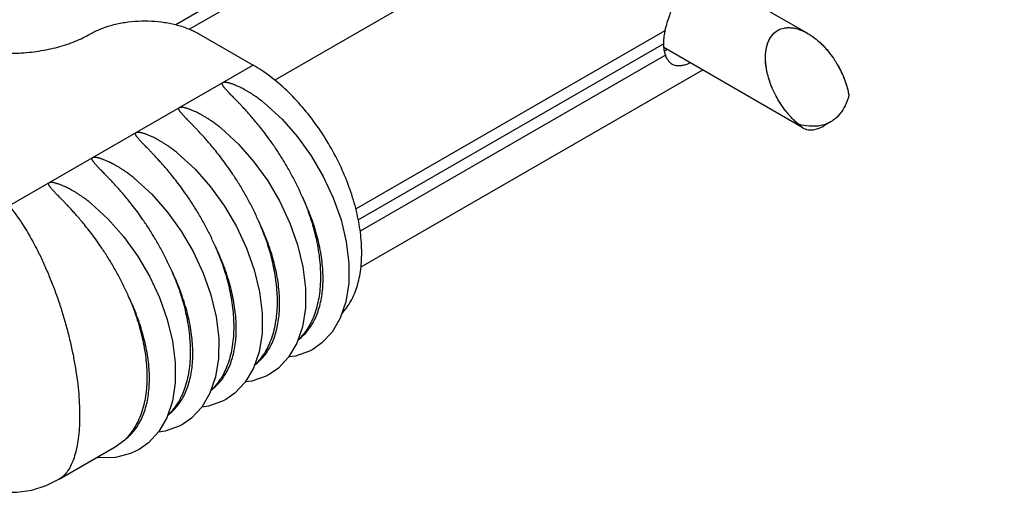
# Model space of a CAD drawing. Header units: inches. Extents: x 0 to 34, y 0 to 22.
# Tile 28 of 49: x 29.4 to 30, y 16.4 to 16.7. Entities that reach past the tile are written whole.
import ezdxf

# ---------------------------------------------------------------- set-up
doc = ezdxf.new("R2010")
doc.units = ezdxf.units.IN
doc.header["$LTSCALE"] = 1.87
doc.header["$MEASUREMENT"] = 0
doc.layers.get('0').update_dxf_attribs({"linetype": 'CONTINUOUS'})

msp = doc.modelspace()

# ---------------------------------------------------------------- linework, layer by layer
at = {"color": 7, "linetype": 'CONTINUOUS'}
for p, q in [((30.00651, 16.93385), (29.53849, 16.66363)), ((29.80487, 16.88976), (29.47501, 16.69931)), ((29.8114, 16.8855), (29.48388, 16.69639)), ((29.48993, 16.69345), (29.52473, 16.67336)), ((29.59047, 16.58113), (29.78892, 16.69571)), ((29.59197, 16.57396), (29.78782, 16.68704)), ((29.78916, 16.67978), (29.59332, 16.5667)), ((29.52473, 16.67336), (29.36814, 16.58295)), ((29.81293, 16.6702), (29.59368, 16.54361)), ((29.4484, 16.60074), (29.45968, 16.5904)), ((29.40017, 16.40743), (29.43618, 16.42822)), ((29.43619, 16.42822), (29.44229, 16.43277))]:
    msp.add_line(p, q, dxfattribs=at)
at = {"color": 6, "linetype": 'CONTINUOUS'}
for p, q in [((29.88042, 16.69374), (29.81852, 16.72948)), ((29.87728, 16.63305), (29.78801, 16.68459)), ((29.89507, 16.63685), (29.89081, 16.63439)), ((29.87477, 16.63518), (29.87728, 16.63305))]:
    msp.add_line(p, q, dxfattribs=at)
at = {"color": 7, "linetype": 'CONTINUOUS'}
for points in [[(29.53191, 16.64896), (29.5432, 16.63862), (29.55305, 16.6274), (29.56194, 16.61504), (29.56967, 16.60183), (29.57609, 16.58805), (29.58106, 16.57399), (29.58445, 16.55997), (29.58614, 16.54627), (29.58604, 16.53327), (29.58414, 16.52134), (29.58051, 16.51083), (29.57528, 16.50196), (29.56868, 16.49492), (29.56286, 16.49082)], [(29.50408, 16.63288), (29.51536, 16.62255), (29.52521, 16.61133), (29.5341, 16.59897), (29.54183, 16.58576), (29.54825, 16.57198), (29.55322, 16.55792), (29.55661, 16.5439), (29.5583, 16.5302), (29.5582, 16.51719), (29.5563, 16.50526)], [(29.47624, 16.61681), (29.48752, 16.60647), (29.49737, 16.59526), (29.50626, 16.58289), (29.51399, 16.56969), (29.52041, 16.55591), (29.52539, 16.54185), (29.52877, 16.52782), (29.53046, 16.51412), (29.53036, 16.50112), (29.52846, 16.48919)], [(29.45968, 16.5904), (29.46953, 16.57918), (29.47842, 16.56682), (29.48615, 16.55361), (29.49258, 16.53983), (29.49755, 16.52577)], [(29.42056, 16.58466), (29.43174, 16.57443), (29.44157, 16.56326), (29.45044, 16.55096), (29.45816, 16.53782), (29.4646, 16.52409), (29.46959, 16.51009), (29.47302, 16.49609), (29.47475, 16.48244), (29.47472, 16.46941), (29.4729, 16.45749)], [(29.49755, 16.52577), (29.50093, 16.51175), (29.50262, 16.49805), (29.50252, 16.48504), (29.50062, 16.47312)], [(29.5563, 16.50526), (29.55267, 16.49476), (29.54744, 16.48589), (29.54084, 16.47884), (29.53502, 16.47475)], [(29.56286, 16.49082), (29.56078, 16.4897), (29.55176, 16.48646), (29.54749, 16.48596)], [(29.52846, 16.48919), (29.52483, 16.47869), (29.5196, 16.46982), (29.513, 16.46277), (29.50718, 16.45868)], [(29.50062, 16.47312), (29.49699, 16.46261), (29.49177, 16.45374), (29.48516, 16.4467), (29.47934, 16.4426)], [(29.53502, 16.47475), (29.53294, 16.47363), (29.52392, 16.47038), (29.51965, 16.46989)], [(29.4729, 16.45749), (29.46932, 16.4469), (29.46421, 16.43805), (29.45765, 16.4309), (29.45151, 16.42653)], [(29.50718, 16.45868), (29.5051, 16.45755), (29.49608, 16.45431), (29.49181, 16.45381)], [(29.47934, 16.4426), (29.47726, 16.44148), (29.46824, 16.43823), (29.46392, 16.43773)], [(29.45149, 16.42652), (29.44601, 16.42389), (29.43632, 16.42141), (29.42573, 16.4212), (29.42445, 16.42144)], [(29.33614, 16.40741), (29.34428, 16.40345), (29.35353, 16.40052), (29.3632, 16.39902), (29.37303, 16.39902), (29.38271, 16.40051), (29.39196, 16.40343), (29.40014, 16.40741)]]:
    msp.add_lwpolyline(points, dxfattribs=at)
for points, knots in [([(29.78892, 16.69571), (29.78934, 16.69742), (29.79024, 16.70068), (29.79178, 16.70526), (29.79347, 16.70941), (29.79538, 16.71337), (29.79769, 16.71732), (29.80061, 16.72126), (29.80429, 16.72495), (29.8089, 16.728), (29.81384, 16.72962), (29.81717, 16.72975), (29.81854, 16.72964)], [0, 0, 0, 0, 0.108037, 0.208032, 0.297223, 0.384053, 0.477984, 0.578502, 0.685155, 0.797362, 0.915789, 1, 1, 1, 1]), ([(29.42033, 16.69345), (29.42244, 16.69467), (29.42701, 16.69685), (29.43443, 16.6993), (29.44246, 16.70097), (29.45087, 16.70181), (29.45941, 16.70181), (29.46782, 16.70096), (29.47585, 16.69929), (29.48326, 16.69685), (29.48783, 16.69467), (29.48993, 16.69345)], [0, 0, 0, 0, 0.100963, 0.209363, 0.323309, 0.440762, 0.559443, 0.676877, 0.790856, 0.899186, 1, 1, 1, 1]), ([(29.31594, 16.69345), (29.3191, 16.69163), (29.32596, 16.68835), (29.33708, 16.68469), (29.34913, 16.68218), (29.36175, 16.68091), (29.37455, 16.68092), (29.38716, 16.68219), (29.39921, 16.68469), (29.41033, 16.68836), (29.41718, 16.69163), (29.42033, 16.69345)], [0, 0, 0, 0, 0.100963, 0.209363, 0.323309, 0.440762, 0.559443, 0.676877, 0.790856, 0.899185, 1, 1, 1, 1]), ([(29.78892, 16.69571), (29.78868, 16.69472), (29.78827, 16.69277), (29.7879, 16.68987), (29.78781, 16.68796), (29.78781, 16.68703)], [0, 0, 0, 0, 0.347613, 0.68147, 1, 1, 1, 1]), ([(29.85784, 16.65822), (29.85763, 16.65871), (29.85621, 16.6621), (29.85428, 16.66817), (29.85312, 16.67623), (29.85344, 16.68312), (29.85503, 16.68877), (29.85767, 16.69299), (29.86001, 16.695), (29.86124, 16.69567)], [0, 0, 0, 0, 0.039174, 0.270852, 0.468796, 0.636936, 0.777403, 0.896805, 1, 1, 1, 1]), ([(29.85783, 16.65822), (29.85736, 16.65931), (29.85594, 16.66292), (29.85409, 16.66917), (29.85311, 16.67669), (29.8535, 16.68344), (29.85511, 16.68894), (29.85773, 16.69306), (29.86004, 16.695), (29.86124, 16.69567)], [0, 0, 0, 0, 0.087169, 0.286422, 0.4801, 0.644215, 0.782099, 0.898905, 1, 1, 1, 1]), ([(29.88121, 16.69328), (29.88124, 16.69325), (29.88221, 16.69266), (29.88314, 16.69203), (29.88402, 16.69138)], [0, 0, 0, 0, 0.038248, 1, 1, 1, 1]), ([(29.78782, 16.68704), (29.78784, 16.68616), (29.78797, 16.68447), (29.78841, 16.68203), (29.78888, 16.6805), (29.78916, 16.67978)], [0, 0, 0, 0, 0.353593, 0.68673, 1, 1, 1, 1]), ([(29.88752, 16.68854), (29.88754, 16.68852), (29.88958, 16.68669), (29.89159, 16.68459), (29.89342, 16.68238), (29.89351, 16.68226)], [0, 0, 0, 0, 0.009686, 0.946836, 1, 1, 1, 1]), ([(29.89351, 16.68226), (29.89358, 16.68217), (29.8939, 16.68179), (29.89421, 16.6814), (29.89445, 16.68109)], [0, 0, 0, 0, 0.2236, 1, 1, 1, 1]), ([(29.79365, 16.67381), (29.79362, 16.67383), (29.79294, 16.67423), (29.79168, 16.67528), (29.79023, 16.67733), (29.7895, 16.67892), (29.78916, 16.67978)], [0, 0, 0, 0, 0.015524, 0.312098, 0.636615, 1, 1, 1, 1]), ([(29.80497, 16.67477), (29.80442, 16.67452), (29.80296, 16.67389), (29.80062, 16.67312), (29.79801, 16.67272), (29.79565, 16.67291), (29.79426, 16.67346), (29.79365, 16.67381)], [0, 0, 0, 0, 0.154427, 0.403939, 0.625165, 0.823223, 1, 1, 1, 1]), ([(29.89763, 16.67664), (29.8978, 16.67638), (29.89815, 16.67583), (29.8987, 16.67496), (29.89919, 16.67414), (29.8995, 16.67361), (29.89961, 16.6734)], [0, 0, 0, 0, 0.248681, 0.512618, 0.815558, 1, 1, 1, 1]), ([(29.59433, 16.55282), (29.59433, 16.55718), (29.5937, 16.56621), (29.59111, 16.57991), (29.58691, 16.59392), (29.58121, 16.60791), (29.57414, 16.62154), (29.56587, 16.63447), (29.5566, 16.6464), (29.54656, 16.65704), (29.536, 16.66613), (29.5285, 16.67118), (29.52473, 16.67336)], [0, 0, 0, 0, 0.090509, 0.187179, 0.288659, 0.393494, 0.500099, 0.606689, 0.711523, 0.813034, 0.90962, 1, 1, 1, 1]), ([(29.89961, 16.6734), (29.89971, 16.67324), (29.90003, 16.67267), (29.90057, 16.67167), (29.90126, 16.67035), (29.90198, 16.6689), (29.90271, 16.6673), (29.90346, 16.66553), (29.90397, 16.66422), (29.90424, 16.66349), (29.90427, 16.66342)], [0, 0, 0, 0, 0.051684, 0.176321, 0.310278, 0.45729, 0.615987, 0.790326, 0.979225, 1, 1, 1, 1]), ([(29.55615, 16.58896), (29.55512, 16.59134), (29.55295, 16.59606), (29.5494, 16.60301), (29.54557, 16.60979), (29.5416, 16.61623), (29.53771, 16.62206), (29.5341, 16.62712), (29.53084, 16.63142), (29.52791, 16.63511), (29.52527, 16.63828), (29.5229, 16.64103), (29.52078, 16.64343), (29.51887, 16.64552), (29.51715, 16.64736), (29.51561, 16.64899), (29.51422, 16.65043), (29.51297, 16.65172), (29.51186, 16.65287), (29.51085, 16.6539), (29.50995, 16.65482), (29.50915, 16.65565), (29.50844, 16.65641), (29.5078, 16.65709), (29.50724, 16.65771), (29.50675, 16.65827), (29.50632, 16.65879), (29.50595, 16.65926), (29.50563, 16.65969), (29.50537, 16.66008), (29.50516, 16.66044), (29.50501, 16.66076), (29.5049, 16.66106), (29.50485, 16.66134), (29.50485, 16.66159), (29.50493, 16.66181), (29.50506, 16.66199), (29.50518, 16.66207), (29.50524, 16.66211)], [0, 0, 0, 0, 0.086167, 0.172803, 0.259469, 0.345231, 0.424219, 0.492561, 0.551937, 0.603742, 0.649146, 0.689098, 0.724386, 0.755639, 0.783406, 0.808143, 0.830226, 0.849973, 0.867652, 0.883504, 0.897735, 0.910514, 0.921991, 0.932291, 0.941525, 0.949798, 0.957198, 0.963801, 0.969667, 0.974857, 0.979435, 0.98345, 0.986952, 0.990004, 0.992694, 0.995152, 0.997562, 1, 1, 1, 1]), ([(29.53191, 16.64896), (29.53167, 16.64915), (29.53065, 16.64997), (29.52892, 16.65132), (29.52674, 16.65289), (29.52474, 16.65426), (29.52291, 16.65545), (29.52122, 16.65648), (29.51966, 16.65737), (29.51823, 16.65815), (29.51691, 16.65883), (29.51569, 16.65943), (29.51456, 16.65994), (29.51351, 16.66039), (29.51255, 16.66078), (29.51166, 16.66111), (29.51083, 16.6614), (29.51007, 16.66164), (29.50936, 16.66185), (29.50871, 16.66201), (29.5081, 16.66214), (29.50755, 16.66224), (29.50704, 16.6623), (29.50657, 16.66234), (29.50616, 16.66233), (29.50579, 16.6623), (29.50549, 16.66223), (29.50532, 16.66215), (29.50524, 16.66211)], [0, 0, 0, 0, 0.030844, 0.129093, 0.217282, 0.296703, 0.368433, 0.433378, 0.492339, 0.545966, 0.594825, 0.639428, 0.68021, 0.717525, 0.751686, 0.783007, 0.81174, 0.838105, 0.862276, 0.884425, 0.904733, 0.923306, 0.940236, 0.955611, 0.969402, 0.981511, 0.991797, 1, 1, 1, 1]), ([(29.90427, 16.66342), (29.9045, 16.66278), (29.90499, 16.66136), (29.90568, 16.65907), (29.90634, 16.65648), (29.9067, 16.65465), (29.90686, 16.65371)], [0, 0, 0, 0, 0.202626, 0.446918, 0.71426, 1, 1, 1, 1]), ([(29.86193, 16.6503), (29.86182, 16.65047), (29.8615, 16.65101), (29.861, 16.65188), (29.86045, 16.65287), (29.85996, 16.65378), (29.85966, 16.65436), (29.85952, 16.65464)], [0, 0, 0, 0, 0.123159, 0.376427, 0.606512, 0.80869, 1, 1, 1, 1]), ([(29.868, 16.64186), (29.86783, 16.64207), (29.86721, 16.6428), (29.8662, 16.64406), (29.86505, 16.64559), (29.86403, 16.64703), (29.86313, 16.64837), (29.86246, 16.64943), (29.86209, 16.65003), (29.86197, 16.65022)], [0, 0, 0, 0, 0.078265, 0.280499, 0.46676, 0.636484, 0.793041, 0.935691, 1, 1, 1, 1]), ([(29.52832, 16.57288), (29.52728, 16.57526), (29.52511, 16.57998), (29.52156, 16.58693), (29.51773, 16.59372), (29.51377, 16.60016), (29.50987, 16.60599), (29.50626, 16.61105), (29.503, 16.61535), (29.50007, 16.61903), (29.49743, 16.62221), (29.49506, 16.62496), (29.49294, 16.62735), (29.49103, 16.62945), (29.48931, 16.63129), (29.48777, 16.63292), (29.48638, 16.63436), (29.48513, 16.63565), (29.48402, 16.63679), (29.48301, 16.63782), (29.48212, 16.63875), (29.48131, 16.63958), (29.4806, 16.64033), (29.47996, 16.64102), (29.4794, 16.64164), (29.47891, 16.6422), (29.47848, 16.64271), (29.47811, 16.64318), (29.47779, 16.64361), (29.47753, 16.644), (29.47733, 16.64436), (29.47717, 16.64469), (29.47706, 16.64499), (29.47701, 16.64527), (29.47702, 16.64551), (29.47709, 16.64573), (29.47722, 16.64591), (29.47734, 16.646), (29.4774, 16.64604)], [0, 0, 0, 0, 0.086167, 0.172803, 0.259469, 0.345231, 0.424219, 0.492561, 0.551937, 0.603742, 0.649146, 0.689098, 0.724386, 0.755639, 0.783406, 0.808143, 0.830226, 0.849973, 0.867652, 0.883504, 0.897735, 0.910514, 0.921991, 0.932291, 0.941525, 0.949798, 0.957198, 0.963801, 0.969667, 0.974857, 0.979435, 0.98345, 0.986952, 0.990004, 0.992694, 0.995152, 0.997562, 1, 1, 1, 1]), ([(29.50408, 16.63288), (29.50383, 16.63308), (29.50282, 16.6339), (29.50108, 16.63524), (29.4989, 16.63682), (29.4969, 16.63819), (29.49507, 16.63937), (29.49338, 16.6404), (29.49182, 16.6413), (29.49039, 16.64208), (29.48907, 16.64276), (29.48785, 16.64335), (29.48672, 16.64387), (29.48568, 16.64432), (29.48471, 16.64471), (29.48382, 16.64504), (29.48299, 16.64533), (29.48223, 16.64557), (29.48152, 16.64577), (29.48087, 16.64594), (29.48027, 16.64607), (29.47971, 16.64617), (29.4792, 16.64623), (29.47873, 16.64626), (29.47832, 16.64626), (29.47795, 16.64622), (29.47765, 16.64615), (29.47748, 16.64608), (29.4774, 16.64604)], [0, 0, 0, 0, 0.030844, 0.129093, 0.217282, 0.296703, 0.368433, 0.433378, 0.492339, 0.545966, 0.594825, 0.639428, 0.68021, 0.717525, 0.751686, 0.783007, 0.81174, 0.838105, 0.862276, 0.884425, 0.904733, 0.923306, 0.940236, 0.955611, 0.969402, 0.981511, 0.991797, 1, 1, 1, 1]), ([(29.86817, 16.64167), (29.86814, 16.64171), (29.86808, 16.64177), (29.86803, 16.64183), (29.868, 16.64186)], [0, 0, 0, 0, 0.520271, 1, 1, 1, 1]), ([(29.87477, 16.63518), (29.87402, 16.63579), (29.87262, 16.63702), (29.87069, 16.63889), (29.86924, 16.64044), (29.86843, 16.64137), (29.86817, 16.64167)], [0, 0, 0, 0, 0.311587, 0.603054, 0.868966, 1, 1, 1, 1]), ([(29.50048, 16.55681), (29.49945, 16.55919), (29.49727, 16.56391), (29.49372, 16.57086), (29.48989, 16.57765), (29.48593, 16.58408), (29.48204, 16.58992), (29.47842, 16.59497), (29.47516, 16.59928), (29.47223, 16.60296), (29.46959, 16.60613), (29.46722, 16.60888), (29.4651, 16.61128), (29.46319, 16.61337), (29.46147, 16.61522), (29.45993, 16.61684), (29.45854, 16.61829), (29.4573, 16.61957), (29.45618, 16.62072), (29.45517, 16.62175), (29.45428, 16.62267), (29.45347, 16.62351), (29.45276, 16.62426), (29.45212, 16.62494), (29.45156, 16.62556), (29.45107, 16.62613), (29.45064, 16.62664), (29.45027, 16.62711), (29.44996, 16.62754), (29.44969, 16.62793), (29.44949, 16.62829), (29.44933, 16.62862), (29.44922, 16.62892), (29.44917, 16.62919), (29.44918, 16.62944), (29.44925, 16.62966), (29.44938, 16.62984), (29.4495, 16.62993), (29.44957, 16.62996)], [0, 0, 0, 0, 0.086167, 0.172803, 0.259469, 0.345231, 0.424219, 0.492561, 0.551937, 0.603742, 0.649146, 0.689098, 0.724386, 0.755639, 0.783406, 0.808143, 0.830226, 0.849973, 0.867652, 0.883504, 0.897735, 0.910514, 0.921991, 0.932291, 0.941525, 0.949798, 0.957198, 0.963801, 0.969667, 0.974857, 0.979435, 0.98345, 0.986952, 0.990004, 0.992694, 0.995152, 0.997562, 1, 1, 1, 1]), ([(29.47624, 16.61681), (29.47599, 16.61701), (29.47498, 16.61782), (29.47324, 16.61917), (29.47106, 16.62075), (29.46907, 16.62211), (29.46723, 16.6233), (29.46554, 16.62433), (29.46398, 16.62523), (29.46255, 16.62601), (29.46123, 16.62669), (29.46001, 16.62728), (29.45888, 16.6278), (29.45784, 16.62824), (29.45687, 16.62863), (29.45598, 16.62897), (29.45515, 16.62925), (29.45439, 16.62949), (29.45368, 16.6297), (29.45303, 16.62986), (29.45243, 16.62999), (29.45187, 16.63009), (29.45136, 16.63016), (29.4509, 16.63019), (29.45048, 16.63019), (29.45011, 16.63015), (29.44981, 16.63008), (29.44964, 16.63), (29.44957, 16.62996)], [0, 0, 0, 0, 0.030844, 0.129093, 0.217282, 0.296703, 0.368433, 0.433378, 0.492339, 0.545966, 0.594825, 0.639428, 0.68021, 0.717525, 0.751686, 0.783007, 0.81174, 0.838105, 0.862276, 0.884425, 0.904733, 0.923306, 0.940236, 0.955611, 0.969402, 0.981511, 0.991797, 1, 1, 1, 1]), ([(29.47264, 16.54074), (29.47161, 16.54311), (29.46943, 16.54784), (29.46588, 16.55478), (29.46205, 16.56157), (29.45809, 16.56801), (29.4542, 16.57384), (29.45058, 16.5789), (29.44732, 16.5832), (29.44439, 16.58689), (29.44175, 16.59006), (29.43939, 16.59281), (29.43726, 16.5952), (29.43535, 16.5973), (29.43363, 16.59914), (29.43209, 16.60077), (29.4307, 16.60221), (29.42946, 16.6035), (29.42834, 16.60465), (29.42734, 16.60567), (29.42644, 16.6066), (29.42564, 16.60743), (29.42492, 16.60819), (29.42429, 16.60887), (29.42372, 16.60949), (29.42323, 16.61005), (29.4228, 16.61057), (29.42243, 16.61104), (29.42212, 16.61146), (29.42186, 16.61186), (29.42165, 16.61221), (29.42149, 16.61254), (29.42138, 16.61284), (29.42133, 16.61312), (29.42134, 16.61337), (29.42141, 16.61359), (29.42154, 16.61376), (29.42166, 16.61385), (29.42173, 16.61389)], [0, 0, 0, 0, 0.086167, 0.172803, 0.259469, 0.345231, 0.424219, 0.492561, 0.551937, 0.603742, 0.649146, 0.689098, 0.724386, 0.755639, 0.783406, 0.808143, 0.830226, 0.849973, 0.867652, 0.883504, 0.897735, 0.910514, 0.921991, 0.932291, 0.941525, 0.949798, 0.957198, 0.963801, 0.969667, 0.974857, 0.979435, 0.98345, 0.986952, 0.990004, 0.992694, 0.995152, 0.997562, 1, 1, 1, 1]), ([(29.4484, 16.60074), (29.44816, 16.60093), (29.44714, 16.60175), (29.4454, 16.60309), (29.44322, 16.60467), (29.44123, 16.60604), (29.43939, 16.60723), (29.4377, 16.60826), (29.43615, 16.60915), (29.43471, 16.60993), (29.43339, 16.61061), (29.43217, 16.61121), (29.43104, 16.61172), (29.43, 16.61217), (29.42903, 16.61256), (29.42814, 16.61289), (29.42732, 16.61318), (29.42655, 16.61342), (29.42584, 16.61362), (29.42519, 16.61379), (29.42459, 16.61392), (29.42403, 16.61402), (29.42352, 16.61408), (29.42306, 16.61411), (29.42264, 16.61411), (29.42227, 16.61408), (29.42197, 16.614), (29.4218, 16.61393), (29.42173, 16.61389)], [0, 0, 0, 0, 0.030844, 0.129093, 0.217282, 0.296703, 0.368433, 0.433378, 0.492339, 0.545966, 0.594825, 0.639428, 0.68021, 0.717525, 0.751686, 0.783007, 0.81174, 0.838105, 0.862276, 0.884425, 0.904733, 0.923306, 0.940236, 0.955611, 0.969402, 0.981511, 0.991797, 1, 1, 1, 1]), ([(29.4448, 16.52466), (29.44377, 16.52704), (29.4416, 16.53176), (29.43804, 16.53871), (29.43421, 16.5455), (29.43025, 16.55194), (29.42636, 16.55777), (29.42274, 16.56283), (29.41948, 16.56713), (29.41655, 16.57081), (29.41391, 16.57399), (29.41155, 16.57674), (29.40942, 16.57913), (29.40751, 16.58123), (29.40579, 16.58307), (29.40425, 16.5847), (29.40286, 16.58614), (29.40162, 16.58742), (29.4005, 16.58857), (29.3995, 16.5896), (29.3986, 16.59053), (29.3978, 16.59136), (29.39708, 16.59211), (29.39645, 16.5928), (29.39588, 16.59342), (29.39539, 16.59398), (29.39496, 16.59449), (29.39459, 16.59496), (29.39428, 16.59539), (29.39402, 16.59578), (29.39381, 16.59614), (29.39365, 16.59647), (29.39355, 16.59677), (29.39349, 16.59704), (29.3935, 16.59729), (29.39357, 16.59751), (29.39371, 16.59769), (29.39382, 16.59778), (29.39389, 16.59781)], [0, 0, 0, 0, 0.086167, 0.172803, 0.259468, 0.34523, 0.424219, 0.492561, 0.551936, 0.603741, 0.649145, 0.689098, 0.724385, 0.755639, 0.783406, 0.808143, 0.830225, 0.849973, 0.867652, 0.883504, 0.897735, 0.910514, 0.921991, 0.932291, 0.941525, 0.949798, 0.957198, 0.963801, 0.969667, 0.974857, 0.979435, 0.983449, 0.986952, 0.990004, 0.992694, 0.995152, 0.997562, 1, 1, 1, 1]), ([(29.42056, 16.58466), (29.42032, 16.58486), (29.4193, 16.58568), (29.41756, 16.58702), (29.41538, 16.5886), (29.41339, 16.58997), (29.41155, 16.59115), (29.40986, 16.59218), (29.40831, 16.59308), (29.40687, 16.59386), (29.40555, 16.59454), (29.40433, 16.59513), (29.4032, 16.59565), (29.40216, 16.5961), (29.40119, 16.59648), (29.4003, 16.59682), (29.39948, 16.5971), (29.39871, 16.59735), (29.39801, 16.59755), (29.39735, 16.59772), (29.39675, 16.59785), (29.39619, 16.59794), (29.39568, 16.59801), (29.39522, 16.59804), (29.3948, 16.59804), (29.39444, 16.598), (29.39413, 16.59793), (29.39396, 16.59786), (29.39389, 16.59781)], [0, 0, 0, 0, 0.030854, 0.129103, 0.217291, 0.296711, 0.36844, 0.433385, 0.492345, 0.545971, 0.59483, 0.639432, 0.680214, 0.717528, 0.75169, 0.78301, 0.811742, 0.838107, 0.862278, 0.884427, 0.904735, 0.923307, 0.940237, 0.955612, 0.969402, 0.981511, 0.991797, 1, 1, 1, 1]), ([(29.55364, 16.49706), (29.55582, 16.49865), (29.55989, 16.50256), (29.56451, 16.50998), (29.56771, 16.51884), (29.56944, 16.52893), (29.56968, 16.54001), (29.56844, 16.55185), (29.56575, 16.56416), (29.56168, 16.57668), (29.55813, 16.58489), (29.55615, 16.58896)], [0, 0, 0, 0, 0.082156, 0.169267, 0.263808, 0.367047, 0.479334, 0.600143, 0.728343, 0.862289, 1, 1, 1, 1]), ([(29.55615, 16.58896), (29.55803, 16.58464), (29.56135, 16.57597), (29.56505, 16.56285), (29.56733, 16.55005), (29.56788, 16.54162), (29.56788, 16.53755)], [0, 0, 0, 0, 0.266266, 0.523896, 0.769402, 1, 1, 1, 1]), ([(29.36814, 16.58295), (29.37108, 16.57942), (29.37682, 16.57147), (29.38316, 16.56063), (29.38805, 16.55098), (29.39164, 16.54319), (29.39504, 16.53506), (29.39822, 16.52667), (29.40116, 16.51808), (29.40382, 16.50936), (29.4062, 16.50059), (29.40826, 16.49183), (29.40999, 16.48317), (29.41139, 16.47466), (29.41243, 16.46638), (29.4131, 16.4584), (29.41335, 16.45242), (29.41338, 16.4491), (29.41338, 16.44834)], [0, 0, 0, 0, 0.095585, 0.203321, 0.260947, 0.320569, 0.381775, 0.444135, 0.507209, 0.570544, 0.633686, 0.696184, 0.757594, 0.817483, 0.875439, 0.931072, 0.984024, 1, 1, 1, 1]), ([(29.5258, 16.48099), (29.52799, 16.48258), (29.53205, 16.48649), (29.53667, 16.4939), (29.53987, 16.50277), (29.5416, 16.51285), (29.54184, 16.52394), (29.5406, 16.53577), (29.53791, 16.54809), (29.53384, 16.5606), (29.53029, 16.56881), (29.52832, 16.57288)], [0, 0, 0, 0, 0.082156, 0.169267, 0.263808, 0.367047, 0.479334, 0.600143, 0.728343, 0.862289, 1, 1, 1, 1]), ([(29.52832, 16.57288), (29.53019, 16.56856), (29.53351, 16.5599), (29.53721, 16.54678), (29.53949, 16.53398), (29.54004, 16.52555), (29.54004, 16.52147)], [0, 0, 0, 0, 0.266266, 0.523896, 0.769402, 1, 1, 1, 1]), ([(29.49797, 16.46492), (29.50015, 16.46651), (29.50421, 16.47041), (29.50883, 16.47783), (29.51203, 16.48669), (29.51376, 16.49678), (29.514, 16.50786), (29.51276, 16.5197), (29.51007, 16.53202), (29.506, 16.54453), (29.50245, 16.55274), (29.50048, 16.55681)], [0, 0, 0, 0, 0.082156, 0.169267, 0.263808, 0.367047, 0.479334, 0.600143, 0.728343, 0.862289, 1, 1, 1, 1]), ([(29.50048, 16.55681), (29.50235, 16.55249), (29.50568, 16.54382), (29.50938, 16.5307), (29.51165, 16.5179), (29.5122, 16.50948), (29.5122, 16.5054)], [0, 0, 0, 0, 0.266266, 0.523896, 0.769402, 1, 1, 1, 1]), ([(29.58168, 16.51392), (29.58362, 16.51599), (29.58733, 16.52103), (29.59135, 16.53016), (29.59383, 16.54105), (29.59433, 16.54879), (29.59433, 16.55282)], [0, 0, 0, 0, 0.202773, 0.445541, 0.710825, 1, 1, 1, 1]), ([(29.47013, 16.44884), (29.47231, 16.45043), (29.47637, 16.45434), (29.481, 16.46176), (29.48419, 16.47062), (29.48592, 16.48071), (29.48616, 16.49179), (29.48492, 16.50363), (29.48223, 16.51594), (29.47816, 16.52846), (29.47461, 16.53667), (29.47264, 16.54074)], [0, 0, 0, 0, 0.082156, 0.169267, 0.263808, 0.367047, 0.479334, 0.600143, 0.728343, 0.862289, 1, 1, 1, 1]), ([(29.47264, 16.54074), (29.47451, 16.53642), (29.47784, 16.52775), (29.48154, 16.51463), (29.48381, 16.50183), (29.48436, 16.4934), (29.48436, 16.48932)], [0, 0, 0, 0, 0.266266, 0.523896, 0.769402, 1, 1, 1, 1]), ([(29.56788, 16.53755), (29.56788, 16.53337), (29.56735, 16.52537), (29.56468, 16.51415), (29.56023, 16.50455), (29.55599, 16.49926), (29.55364, 16.49706)], [0, 0, 0, 0, 0.284428, 0.544189, 0.780922, 1, 1, 1, 1]), ([(29.44229, 16.43277), (29.44447, 16.43436), (29.44853, 16.43827), (29.45316, 16.44568), (29.45635, 16.45455), (29.45808, 16.46463), (29.45832, 16.47572), (29.45708, 16.48755), (29.45439, 16.49987), (29.45032, 16.51238), (29.44677, 16.52059), (29.4448, 16.52466)], [0, 0, 0, 0, 0.082156, 0.169267, 0.263808, 0.367047, 0.479334, 0.600143, 0.728343, 0.862289, 1, 1, 1, 1]), ([(29.4448, 16.52466), (29.44667, 16.52034), (29.45, 16.51168), (29.4537, 16.49856), (29.45597, 16.48576), (29.45653, 16.47733), (29.45653, 16.47325)], [0, 0, 0, 0, 0.266266, 0.523896, 0.769402, 1, 1, 1, 1]), ([(29.54004, 16.52147), (29.54004, 16.5173), (29.53951, 16.50929), (29.53684, 16.49808), (29.5324, 16.48848), (29.52815, 16.48319), (29.5258, 16.48099)], [0, 0, 0, 0, 0.284428, 0.544189, 0.780922, 1, 1, 1, 1]), ([(29.5122, 16.5054), (29.5122, 16.50122), (29.51167, 16.49322), (29.50901, 16.482), (29.50456, 16.4724), (29.50031, 16.46712), (29.49797, 16.46492)], [0, 0, 0, 0, 0.284428, 0.544189, 0.780922, 1, 1, 1, 1]), ([(29.48436, 16.48932), (29.48436, 16.48515), (29.48383, 16.47714), (29.48117, 16.46593), (29.47672, 16.45633), (29.47247, 16.45104), (29.47013, 16.44884)], [0, 0, 0, 0, 0.284428, 0.544189, 0.780922, 1, 1, 1, 1]), ([(29.45653, 16.47325), (29.45653, 16.46908), (29.45599, 16.46107), (29.45333, 16.44986), (29.44888, 16.44025), (29.44463, 16.43497), (29.44229, 16.43277)], [0, 0, 0, 0, 0.284428, 0.544189, 0.780922, 1, 1, 1, 1]), ([(29.41338, 16.44834), (29.41338, 16.4467), (29.41331, 16.44282), (29.41293, 16.43688), (29.41214, 16.4307), (29.41099, 16.42511), (29.40949, 16.42015), (29.40765, 16.41585), (29.40548, 16.41224), (29.40301, 16.40941), (29.40112, 16.40798), (29.40017, 16.40743)], [0, 0, 0, 0, 0.109861, 0.260775, 0.400401, 0.528277, 0.644249, 0.748566, 0.842022, 0.926143, 1, 1, 1, 1])]:
    msp.add_open_spline(points, degree=3, knots=knots, dxfattribs=at)
for points in [[(29.86124, 16.69567), (29.86247, 16.69639), (29.86385, 16.69689), (29.86526, 16.69717)], [(29.86124, 16.69567), (29.86247, 16.69639), (29.86385, 16.69689), (29.86526, 16.69717)], [(29.86526, 16.69717), (29.86599, 16.69731), (29.86673, 16.6974), (29.86747, 16.69744)], [(29.86526, 16.69717), (29.86599, 16.69731), (29.86673, 16.6974), (29.86747, 16.69744)], [(29.86747, 16.69744), (29.86832, 16.69748), (29.86918, 16.69745), (29.87002, 16.69737)], [(29.86747, 16.69744), (29.86832, 16.69748), (29.86918, 16.69745), (29.87002, 16.69737)], [(29.87002, 16.69737), (29.87079, 16.6973), (29.87155, 16.69717), (29.8723, 16.69701)], [(29.87002, 16.69737), (29.87079, 16.69729), (29.87155, 16.69717), (29.8723, 16.69701)], [(29.8723, 16.69701), (29.87334, 16.69679), (29.87436, 16.69648), (29.87537, 16.69612)], [(29.8723, 16.69701), (29.87334, 16.69678), (29.87436, 16.69648), (29.87537, 16.69612)], [(29.87537, 16.69612), (29.8771, 16.6955), (29.87876, 16.6947), (29.88035, 16.69378)], [(29.87537, 16.69612), (29.8771, 16.6955), (29.87876, 16.6947), (29.88036, 16.69378)], [(29.88036, 16.69378), (29.88065, 16.69361), (29.88094, 16.69344), (29.88122, 16.69327)], [(29.88036, 16.69378), (29.88064, 16.69362), (29.88093, 16.69345), (29.88121, 16.69328)], [(29.88122, 16.69327), (29.88218, 16.69268), (29.88311, 16.69205), (29.88402, 16.69138)], [(29.88402, 16.69138), (29.88523, 16.6905), (29.8864, 16.68954), (29.88752, 16.68854)], [(29.88402, 16.69138), (29.88523, 16.6905), (29.88639, 16.68954), (29.88752, 16.68854)], [(29.88752, 16.68854), (29.88968, 16.68661), (29.89167, 16.6845), (29.89351, 16.68226)], [(29.78837, 16.68257), (29.7885, 16.68262), (29.78863, 16.68267), (29.78875, 16.68273)], [(29.78875, 16.68273), (29.7891, 16.68288), (29.78945, 16.68304), (29.78979, 16.6832)], [(29.78979, 16.6832), (29.78989, 16.68325), (29.78999, 16.6833), (29.79009, 16.68335)], [(29.89351, 16.68226), (29.89383, 16.68187), (29.89414, 16.68148), (29.89444, 16.68109)], [(29.89444, 16.68109), (29.89556, 16.67965), (29.89662, 16.67816), (29.89763, 16.67664)], [(29.89445, 16.68109), (29.89557, 16.67966), (29.89663, 16.67817), (29.89763, 16.67664)], [(29.89763, 16.67664), (29.89832, 16.67558), (29.89898, 16.6745), (29.89961, 16.6734)], [(29.89961, 16.6734), (29.90144, 16.67021), (29.903, 16.66688), (29.90427, 16.66342)], [(29.90427, 16.66342), (29.90542, 16.66027), (29.90632, 16.65702), (29.90686, 16.65371)], [(29.85952, 16.65464), (29.85891, 16.65581), (29.85835, 16.65701), (29.85783, 16.65822)], [(29.85952, 16.65464), (29.85892, 16.65582), (29.85836, 16.65701), (29.85784, 16.65822)], [(29.86197, 16.65022), (29.8611, 16.65166), (29.86028, 16.65314), (29.85952, 16.65464)], [(29.86197, 16.65022), (29.86196, 16.65025), (29.86194, 16.65027), (29.86193, 16.6503)], [(29.868, 16.64186), (29.86577, 16.64448), (29.86376, 16.64728), (29.86197, 16.65022)], [(29.86817, 16.64167), (29.86811, 16.64174), (29.86806, 16.6418), (29.868, 16.64186)], [(29.87477, 16.63518), (29.87237, 16.63712), (29.87018, 16.63932), (29.86817, 16.64167)], [(29.40017, 16.40743), (29.40015, 16.40742), (29.40014, 16.40741), (29.40013, 16.4074)]]:
    msp.add_open_spline(points, degree=3, dxfattribs=at)
at = {"color": 6, "linetype": 'CONTINUOUS'}
for points, knots in [([(29.90686, 16.65371), (29.90619, 16.65151), (29.90465, 16.64741), (29.90139, 16.64205), (29.89801, 16.63872), (29.89581, 16.63728), (29.89515, 16.6369)], [0, 0, 0, 0, 0.328667, 0.624263, 0.891766, 1, 1, 1, 1]), ([(29.89515, 16.6369), (29.89426, 16.63638), (29.89278, 16.63568), (29.89124, 16.63516), (29.89067, 16.635)], [0, 0, 0, 0, 0.63193, 1, 1, 1, 1]), ([(29.89067, 16.635), (29.8895, 16.63466), (29.88638, 16.63403), (29.881, 16.63399), (29.8769, 16.63468), (29.87477, 16.63518)], [0, 0, 0, 0, 0.226599, 0.590452, 1, 1, 1, 1]), ([(29.87728, 16.63305), (29.87746, 16.63295), (29.87882, 16.63222), (29.88184, 16.63152), (29.88639, 16.6322), (29.88933, 16.63354), (29.89081, 16.63439)], [0, 0, 0, 0, 0.04353, 0.324014, 0.638194, 1, 1, 1, 1])]:
    msp.add_open_spline(points, degree=3, knots=knots, dxfattribs=at)

doc.saveas('drawing.dxf')
